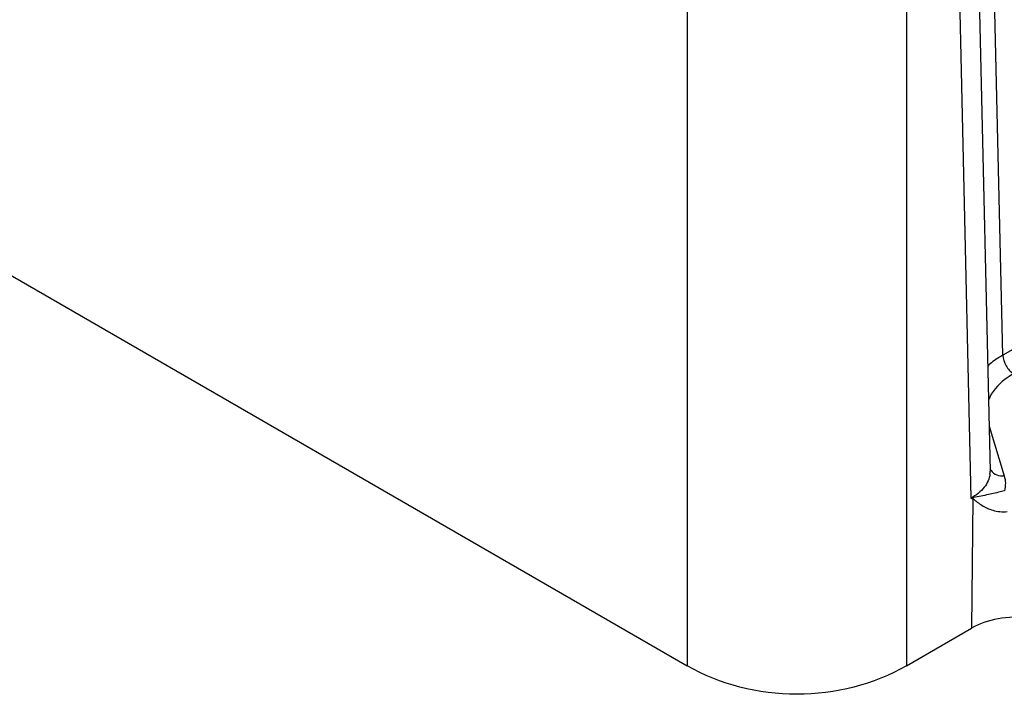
# Model space of a CAD drawing. Header units: inches. Extents: x 0 to 34, y 0 to 22.
# Tile 39 of 103: x 28.9 to 30.7, y 15.4 to 16.6. Entities that reach past the tile are written whole.
import ezdxf

# ---------------------------------------------------------------- set-up
doc = ezdxf.new("R2010")
doc.units = ezdxf.units.IN
doc.header["$LTSCALE"] = 1.87
doc.header["$MEASUREMENT"] = 0
doc.layers.get('0').update_dxf_attribs({"linetype": 'CONTINUOUS'})

msp = doc.modelspace()

# ---------------------------------------------------------------- linework, layer by layer
at = {"color": 7, "linetype": 'CONTINUOUS'}
for p, q in [((25.3711, 18.1706), (30.1362, 15.4193)), ((30.7055, 15.9799), (30.6828, 16.9686)), ((30.6599, 16.7596), (30.6825, 15.7708)), ((30.6253, 16.7104), (30.648, 15.7217)), ((30.1362, 16.6562), (30.1362, 15.4193)), ((30.5314, 16.6562), (30.5314, 15.4193)), ((31.7191, 16.5652), (30.7055, 15.9799)), ((30.6807, 15.8515), (30.7079, 15.7624)), ((30.6732, 15.7269), (30.6525, 15.7228)), ((30.648, 15.7217), (30.6515, 15.7205)), ((30.6515, 15.7205), (30.649, 15.4872)), ((30.6525, 15.7228), (30.6515, 15.7206)), ((30.5314, 15.4193), (30.649, 15.4872))]:
    msp.add_line(p, q, dxfattribs=at)
for centre, radius, start, end in [((30.6429, 15.7699), 0.0397, 353.5162, 1.3239), ((30.6168, 15.8612), 0.143, 282.5778, 284.4348)]:
    msp.add_arc(centre, radius, start, end, dxfattribs=at)
msp.add_ellipse((30.7324, 15.4389), major_axis=(0.1181, 0), ratio=0.577694, start_param=1.395898, end_param=2.355619, dxfattribs=at)
for points, knots in [([(30.7055, 15.9799), (30.7029, 15.9785), (30.6933, 15.9726), (30.6843, 15.9658), (30.6782, 15.9602)], [0, 0, 0, 0, 0.26152, 1, 1, 1, 1]), ([(30.7055, 15.9799), (30.7056, 15.9733), (30.7101, 15.9603), (30.7192, 15.9499), (30.7249, 15.9466)], [0, 0, 0, 0, 0.501121, 1, 1, 1, 1]), ([(30.7249, 15.9466), (30.7195, 15.9434), (30.701, 15.9313), (30.6851, 15.9136), (30.6794, 15.8987)], [0, 0, 0, 0, 0.282514, 1, 1, 1, 1]), ([(30.6823, 15.7654), (30.6813, 15.7568), (30.6726, 15.7386), (30.657, 15.7269), (30.648, 15.7217)], [0, 0, 0, 0, 0.451975, 1, 1, 1, 1]), ([(30.6822, 15.775), (30.6827, 15.7738), (30.6855, 15.7689), (30.6905, 15.7654), (30.6945, 15.764)], [0, 0, 0, 0, 0.24161, 1, 1, 1, 1]), ([(30.7084, 15.7351), (30.7049, 15.7341), (30.6932, 15.7313), (30.6815, 15.7287), (30.6732, 15.7269)], [0, 0, 0, 0, 0.301158, 1, 1, 1, 1]), ([(30.6515, 15.7205), (30.6529, 15.7198), (30.6554, 15.7177), (30.6607, 15.7138), (30.6648, 15.7109), (30.6678, 15.709)], [0, 0, 0, 0, 0.235737, 0.481359, 1, 1, 1, 1]), ([(30.6678, 15.709), (30.6739, 15.7053), (30.6884, 15.6984), (30.7047, 15.6967), (30.7134, 15.6977)], [0, 0, 0, 0, 0.451379, 1, 1, 1, 1]), ([(30.5314, 15.4193), (30.4725, 15.3853), (30.3338, 15.3507), (30.1951, 15.3853), (30.1362, 15.4193)], [0, 0, 0, 0, 0.499996, 1, 1, 1, 1])]:
    msp.add_open_spline(points, degree=3, knots=knots, dxfattribs=at)
for points in [[(30.6945, 15.764), (30.6987, 15.7624), (30.7034, 15.7619), (30.7079, 15.7624)], [(30.7079, 15.7624), (30.7105, 15.7537), (30.7108, 15.7439), (30.7084, 15.7351)]]:
    msp.add_open_spline(points, degree=3, dxfattribs=at)

doc.saveas('drawing.dxf')
